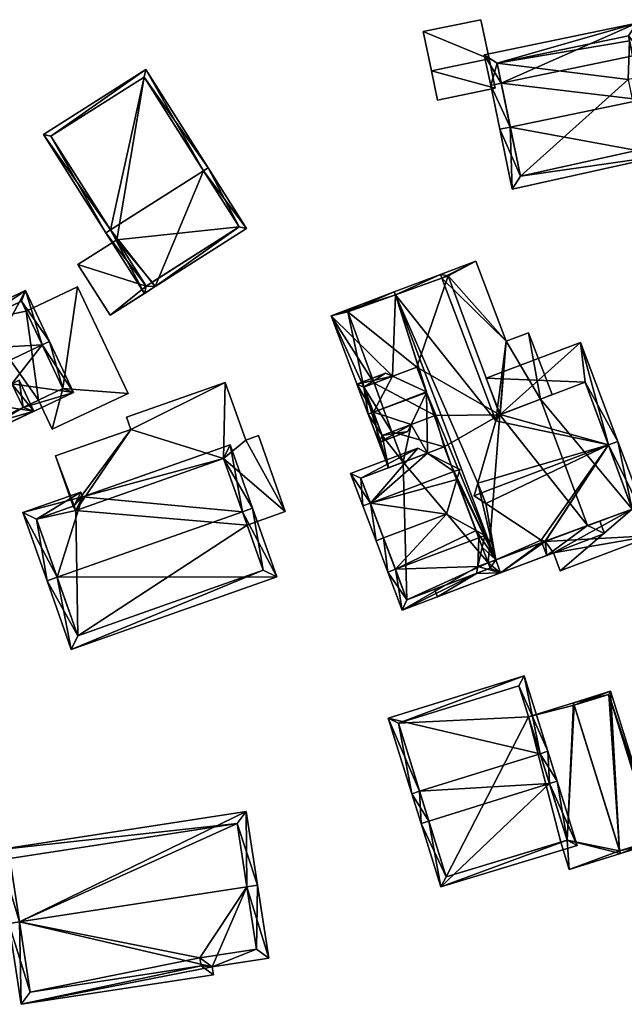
# Model space of a CAD drawing. Header units: inches. Extents: x 2685601 to 2690022, y 1235992 to 1239010.
# Tile 31 of 256: x 2685895 to 2685951, y 1236778 to 1236870. Entities that reach past the tile are written whole.
import ezdxf

# ---------------------------------------------------------------- set-up
doc = ezdxf.new("R2010")
doc.units = ezdxf.units.IN
doc.header["$MEASUREMENT"] = 0
doc.layers.add('Gebaeude Einzelhaus', color=10, linetype='Continuous')
doc.layers.add('Offenes Gebaeude', color=10, linetype='Continuous')

msp = doc.modelspace()

# ---------------------------------------------------------------- meshes
at = {"layer": 'Gebaeude Einzelhaus'}
mesh = msp.add_polyface(dxfattribs=at)
corners = [(2685952.595, 1236862.813, 475.868), (2685954.689, 1236857.628, 470.821), (2685953.574, 1236863.015, 475.868), (2685940.331, 1236860.275, 475.868), (2685940.508, 1236854.489, 470.637), (2685939.353, 1236860.073, 475.868), (2685952.726, 1236867.113, 471.885), (2685951.748, 1236866.911, 471.885), (2685939.484, 1236864.373, 471.885), (2685938.505, 1236864.17, 471.885), (2685952.136, 1236869.966, 469.895), (2685937.914, 1236867.024, 469.895), (2685941.281, 1236855.684, 471.566), (2685953.51, 1236858.391, 471.725), (2685951.36, 1236868.785, 470.578), (2685939.096, 1236866.248, 470.578), (2685951.456, 1236868.322, 469.895), (2685951.36, 1236868.785, 461.78), (2685952.168, 1236864.88, 471.051), (2685952.168, 1236864.88, 469.895), (2685952.766, 1236861.988, 474.623), (2685953.51, 1236858.391, 471.119), (2685951.456, 1236868.322, 461.78), (2685939.096, 1236866.248, 461.78), (2685941.281, 1236855.684, 461.78), (2685952.663, 1236858.204, 471.107), (2685952.663, 1236858.204, 461.78), (2685952.168, 1236864.88, 461.78), (2685951.318, 1236864.704, 461.78)]
mesh.append_faces([[corners[k] for k in face] for face in [(3, 12, 5), (8, 3, 9), (15, 8, 9), (9, 3, 5), (11, 15, 9), (14, 15, 10), (10, 15, 11), (7, 14, 6), (6, 14, 10), (0, 7, 2), (13, 0, 2), (2, 7, 6), (1, 12, 13), (1, 13, 2), (5, 12, 4), (4, 12, 1), (8, 11, 9), (6, 10, 7), (7, 10, 8), (8, 10, 11), (3, 9, 5), (0, 8, 3), (3, 8, 9), (0, 7, 8), (2, 6, 0), (0, 6, 7), (4, 3, 5), (4, 1, 3), (3, 1, 0), (0, 1, 2)]], dxfattribs={"color": 13})
mesh.append_faces([[corners[k] for k in face] for face in [(22, 23, 17), (22, 28, 23), (23, 28, 24), (24, 28, 26), (22, 27, 28), (13, 25, 21), (25, 24, 26), (13, 12, 25), (25, 12, 24), (8, 12, 3), (8, 24, 12), (8, 23, 24), (8, 15, 23), (15, 14, 23), (23, 14, 17), (17, 16, 22), (20, 13, 21), (18, 0, 20), (20, 0, 13), (16, 7, 19), (19, 7, 18), (18, 7, 0), (17, 14, 16), (16, 14, 7)]], dxfattribs={"color": 41})
mesh = msp.add_polyface(dxfattribs=at)
corners = [(2685903.061, 1236850.687, 478.766), (2685906.35, 1236865.635, 471.965), (2685896.82, 1236859.589, 471.964), (2685911.747, 1236856.198, 478.766), (2685912.169, 1236856.466, 478.766), (2685902.639, 1236850.419, 478.766), (2685906.23, 1236844.76, 474.453), (2685907.233, 1236845.396, 474.453), (2685915.76, 1236850.808, 474.453), (2685906.384, 1236845.45, 474.775), (2685915.07, 1236850.961, 474.774), (2685906.196, 1236864.945, 472.277), (2685897.51, 1236859.435, 472.277), (2685915.07, 1236850.961, 464.26), (2685906.196, 1236864.945, 464.26), (2685897.51, 1236859.435, 464.26), (2685903.648, 1236849.762, 474.453), (2685903.648, 1236849.762, 464.26), (2685906.384, 1236845.45, 474.453), (2685906.965, 1236845.819, 474.453), (2685906.965, 1236845.819, 464.26), (2685906.384, 1236845.45, 464.26)]
mesh.append_faces([[corners[k] for k in face] for face in [(1, 12, 2), (2, 12, 5), (5, 12, 0), (4, 11, 1), (1, 11, 12), (4, 3, 11), (7, 10, 8), (8, 10, 4), (4, 10, 3), (6, 9, 7), (7, 9, 10), (6, 5, 9), (9, 5, 0), (3, 8, 4), (0, 7, 3), (3, 7, 8), (5, 6, 0), (0, 6, 7), (0, 2, 5), (4, 1, 3), (3, 1, 0), (0, 1, 2)]], dxfattribs={"color": 13})
mesh.append_faces([[corners[k] for k in face] for face in [(20, 17, 13), (13, 17, 14), (14, 17, 15), (20, 21, 17), (13, 19, 20), (19, 9, 18), (13, 10, 19), (19, 10, 9), (9, 16, 18), (16, 12, 17), (17, 12, 15), (9, 0, 16), (16, 0, 12), (12, 11, 15), (15, 11, 14), (11, 13, 14), (3, 10, 11), (11, 10, 13)]], dxfattribs={"color": 41})
mesh = msp.add_polyface(dxfattribs=at)
corners = [(2685906.384, 1236845.45, 474.453), (2685900.041, 1236847.474, 474.453), (2685903.045, 1236842.739, 474.453), (2685903.648, 1236849.762, 474.453), (2685906.23, 1236844.76, 474.453), (2685907.233, 1236845.396, 474.453), (2685906.965, 1236845.819, 474.453), (2685903.045, 1236842.739, 464.26), (2685907.233, 1236845.396, 464.26), (2685906.965, 1236845.819, 464.26), (2685900.041, 1236847.474, 464.26), (2685903.648, 1236849.762, 464.26), (2685906.384, 1236845.45, 464.26)]
mesh.append_faces([[corners[k] for k in face] for face in [(0, 5, 6), (0, 4, 5), (0, 2, 4), (3, 1, 0), (0, 1, 2)]], dxfattribs={"color": 13})
mesh.append_faces([[corners[k] for k in face] for face in [(8, 12, 9), (12, 10, 11), (8, 7, 12), (12, 7, 10), (2, 1, 7), (7, 1, 10), (11, 10, 3), (3, 10, 1), (8, 9, 5), (5, 9, 6), (4, 8, 5), (4, 7, 8), (4, 2, 7)]], dxfattribs={"color": 41})
mesh = msp.add_polyface(dxfattribs=at)
corners = [(2685947.524, 1236823.101, 471.217), (2685943.738, 1236820.326, 473.626), (2685949.13, 1236822.366, 470.556), (2685943.58, 1236821.64, 473.457), (2685943.287, 1236821.519, 473.626), (2685948.688, 1236823.534, 470.556), (2685943.201, 1236821.746, 473.626), (2685943.164, 1236834.913, 471.163), (2685944.228, 1236835.321, 470.557), (2685942.044, 1236841.093, 470.557), (2685939.936, 1236840.295, 471.756), (2685933.953, 1236846.186, 473.626), (2685937.11, 1236847.766, 471.756), (2685938.987, 1236832.881, 473.626), (2685939.383, 1236833.462, 473.32), (2685933.825, 1236846.524, 473.626), (2685929.523, 1236844.896, 478.273), (2685929.622, 1236844.634, 478.273), (2685937.295, 1236827.05, 477.31), (2685938.978, 1236819.91, 478.273), (2685939.436, 1236818.699, 478.273), (2685938.056, 1236825.166, 477.265), (2685926.683, 1236836.02, 472.428), (2685923.633, 1236842.668, 471.924), (2685928.995, 1236828.495, 471.924), (2685929.349, 1236837.029, 475.302), (2685927.645, 1236836.384, 473.465), (2685928.388, 1236831.513, 472.428), (2685930.35, 1236829.008, 473.385), (2685931.086, 1236832.534, 475.337), (2685932.618, 1236829.866, 475.829), (2685929.304, 1236831.86, 473.416), (2685932.532, 1236835.532, 477.769), (2685934.831, 1236828.752, 477.518), (2685935.343, 1236827.4, 477.518), (2685937.144, 1236822.639, 477.518), (2685934.387, 1236824.183, 475.469), (2685937.724, 1236821.108, 477.518), (2685937.323, 1236819.292, 476.493), (2685937.181, 1236818.647, 476.129), (2685933.545, 1236816.469, 471.924), (2685933.28, 1236817.17, 471.924), (2685932.517, 1236835.572, 477.769), (2685925.2, 1236843.05, 473.538), (2685943.598, 1236821.635, 473.449), (2685934.55, 1236846.4, 473.288), (2685939.35, 1236833.45, 473.338), (2685925.2, 1236843.05, 463.708), (2685927.645, 1236836.384, 463.708), (2685929.304, 1236831.86, 463.708), (2685930.35, 1236829.008, 463.708), (2685938.276, 1236819.648, 463.708), (2685947.524, 1236823.101, 463.708), (2685938.276, 1236819.648, 476.49), (2685939.35, 1236833.45, 463.708), (2685943.164, 1236834.913, 463.708), (2685939.35, 1236833.45, 473.32), (2685934.55, 1236846.4, 463.708), (2685934.185, 1236830.459, 463.708), (2685933.343, 1236833.388, 463.708), (2685931.638, 1236837.895, 463.708)]
mesh.append_faces([[corners[k] for k in face] for face in [(7, 9, 8), (46, 10, 14), (14, 10, 7), (7, 10, 9), (46, 45, 10), (10, 45, 12), (12, 45, 15), (15, 45, 11), (0, 1, 44), (44, 1, 4), (5, 2, 0), (0, 2, 1), (20, 4, 1), (20, 19, 4), (28, 27, 31), (22, 43, 26), (43, 16, 17), (22, 23, 43), (43, 23, 16), (28, 24, 27), (27, 24, 22), (22, 24, 23), (20, 38, 19), (40, 39, 20), (20, 39, 38), (40, 41, 39), (15, 17, 16), (15, 11, 17), (32, 17, 42), (42, 17, 25), (32, 19, 17), (20, 39, 40), (40, 39, 41), (19, 38, 20), (20, 38, 39), (19, 37, 38), (19, 35, 37), (19, 34, 35), (35, 34, 36), (32, 33, 19), (19, 33, 34), (29, 30, 32), (32, 30, 33), (31, 28, 29), (28, 31, 27), (29, 28, 30), (22, 24, 27), (27, 24, 28), (25, 23, 26), (26, 23, 22), (23, 25, 17), (16, 23, 17), (22, 23, 24), (4, 20, 1), (18, 19, 21), (21, 19, 6), (6, 19, 4), (4, 19, 20), (15, 17, 11), (11, 17, 13), (13, 17, 18), (18, 17, 19), (15, 16, 17), (11, 12, 15), (7, 10, 14), (14, 10, 13), (13, 10, 11), (11, 10, 12), (7, 9, 10), (7, 8, 9), (4, 3, 6), (0, 2, 5), (4, 1, 3), (3, 1, 0), (0, 1, 2)]], dxfattribs={"color": 13})
mesh.append_faces([[corners[k] for k in face] for face in [(52, 54, 55), (54, 60, 57), (57, 60, 47), (47, 60, 48), (54, 59, 60), (54, 58, 59), (59, 58, 49), (49, 58, 50), (52, 51, 54), (54, 51, 58), (43, 11, 47), (47, 11, 57), (57, 11, 45), (43, 17, 11), (56, 45, 46), (56, 54, 45), (45, 54, 57), (14, 56, 46), (14, 54, 56), (14, 7, 54), (54, 7, 55), (53, 19, 38), (51, 4, 53), (53, 4, 19), (0, 44, 52), (52, 44, 51), (51, 44, 4), (31, 49, 28), (28, 49, 50), (26, 47, 48), (26, 43, 47)]], dxfattribs={"color": 41})
mesh = msp.add_polyface(dxfattribs=at)
corners = [(2685894.92, 1236834.135, 479.391), (2685887.413, 1236829.753, 478.965), (2685899.626, 1236835.533, 478.965), (2685885.166, 1236834.5, 481.95), (2685885.844, 1236834.821, 481.95), (2685890.283, 1236834.633, 480.774), (2685891.324, 1236832.433, 479.391), (2685896.702, 1236839.958, 481.95), (2685897.38, 1236840.279, 481.95), (2685893.879, 1236836.335, 480.774), (2685891.068, 1236842.277, 479.249), (2685895.133, 1236845.03, 478.799), (2685882.918, 1236839.25, 478.799), (2685892.283, 1236839.709, 480.951), (2685888.685, 1236838.007, 480.951), (2685887.47, 1236840.574, 479.249), (2685887.77, 1236830.751, 479.391), (2685898.628, 1236835.89, 479.391), (2685883.916, 1236838.893, 479.249), (2685894.775, 1236844.031, 479.249), (2685895.21, 1236843.112, 472.991), (2685894.775, 1236844.031, 466.769), (2685898.628, 1236835.89, 472.991), (2685895.21, 1236843.112, 466.769), (2685891.068, 1236842.277, 466.769), (2685883.916, 1236838.893, 466.769), (2685883.994, 1236838.728, 475.646), (2685887.77, 1236830.751, 475.646), (2685883.994, 1236838.728, 466.769), (2685889.565, 1236831.601, 475.646), (2685896.354, 1236834.814, 472.991), (2685889.565, 1236831.601, 466.769), (2685896.354, 1236834.814, 466.769), (2685898.628, 1236835.89, 466.769), (2685887.77, 1236830.751, 466.769)]
mesh.append_faces([[corners[k] for k in face] for face in [(19, 8, 7), (10, 11, 19), (19, 11, 8), (15, 12, 10), (10, 12, 11), (15, 18, 12), (12, 18, 3), (3, 18, 4), (2, 17, 8), (8, 17, 7), (2, 0, 17), (16, 3, 4), (2, 1, 0), (0, 1, 6), (6, 1, 16), (16, 1, 3), (14, 4, 13), (13, 4, 7), (15, 12, 14), (12, 15, 10), (14, 12, 4), (4, 12, 3), (13, 11, 10), (11, 13, 7), (8, 11, 7), (10, 11, 12), (9, 4, 5), (9, 7, 4), (2, 9, 0), (9, 2, 7), (7, 2, 8), (5, 1, 6), (6, 1, 0), (1, 5, 4), (3, 1, 4), (0, 1, 2)]], dxfattribs={"color": 13})
mesh.append_faces([[corners[k] for k in face] for face in [(24, 28, 25), (24, 31, 28), (28, 31, 34), (24, 32, 31), (24, 23, 32), (32, 23, 33), (24, 21, 23), (0, 30, 17), (17, 30, 22), (30, 31, 32), (6, 29, 0), (0, 29, 30), (30, 29, 31), (6, 16, 29), (29, 16, 27), (26, 25, 28), (26, 18, 25), (16, 4, 27), (27, 4, 26), (26, 4, 18), (15, 25, 18), (10, 24, 15), (15, 24, 25), (10, 19, 24), (24, 19, 21), (21, 20, 23), (20, 17, 22), (21, 19, 20), (20, 19, 17), (17, 19, 7)]], dxfattribs={"color": 41})
mesh = msp.add_polyface(dxfattribs=at)
corners = [(2685898.628, 1236835.89, 472.991), (2685897.644, 1236832.089, 472.991), (2685904.708, 1236835.431, 472.991), (2685896.354, 1236834.814, 472.991), (2685900, 1236845.379, 472.991), (2685895.21, 1236843.112, 472.991), (2685900, 1236845.379, 466.769), (2685904.708, 1236835.431, 466.769), (2685895.21, 1236843.112, 466.769), (2685896.354, 1236834.814, 466.769), (2685897.644, 1236832.089, 466.769), (2685898.628, 1236835.89, 466.769)]
mesh.append_faces([[corners[k] for k in face] for face in [(0, 4, 5), (0, 2, 4), (3, 1, 0), (0, 1, 2)]], dxfattribs={"color": 13})
mesh.append_faces([[corners[k] for k in face] for face in [(7, 11, 6), (6, 11, 8), (7, 10, 11), (11, 10, 9), (2, 1, 7), (7, 1, 10), (10, 1, 9), (9, 1, 3), (6, 8, 4), (4, 8, 5), (4, 2, 6), (6, 2, 7)]], dxfattribs={"color": 41})
mesh = msp.add_polyface(dxfattribs=at)
corners = [(2685892.283, 1236839.709, 480.951), (2685892.961, 1236840.03, 480.951), (2685891.425, 1236843.276, 481.122), (2685888.685, 1236838.007, 480.951), (2685886.471, 1236840.931, 481.122), (2685888.007, 1236837.686, 480.951), (2685893.879, 1236836.335, 480.774), (2685895.919, 1236833.778, 480.623), (2685894.557, 1236836.656, 480.774), (2685890.283, 1236834.633, 480.774), (2685890.966, 1236831.434, 480.623), (2685889.604, 1236834.312, 480.774), (2685891.068, 1236842.278, 481.086), (2685887.47, 1236840.574, 481.086), (2685891.324, 1236832.433, 480.659), (2685894.92, 1236834.135, 480.659), (2685894.92, 1236834.135, 479.391), (2685891.068, 1236842.277, 479.249), (2685887.47, 1236840.574, 479.249), (2685891.324, 1236832.433, 479.391)]
mesh.append_faces([[corners[k] for k in face] for face in [(7, 15, 8), (8, 15, 6), (7, 14, 15), (14, 11, 9), (7, 10, 14), (14, 10, 11), (5, 13, 3), (12, 1, 0), (12, 2, 1), (5, 4, 13), (13, 4, 12), (12, 4, 2), (10, 9, 11), (10, 7, 9), (9, 7, 6), (6, 7, 8), (3, 4, 5), (0, 2, 3), (3, 2, 4), (0, 1, 2)]], dxfattribs={"color": 13})
mesh.append_faces([[corners[k] for k in face] for face in [(14, 16, 15), (14, 19, 16), (9, 19, 14), (18, 3, 13), (12, 17, 13), (13, 17, 18), (17, 12, 0), (6, 15, 16)]], dxfattribs={"color": 41})
mesh = msp.add_polyface(dxfattribs=at)
corners = [(2685949.479, 1236830.63, 478.04), (2685939.383, 1236833.462, 473.32), (2685938.987, 1236832.881, 473.626), (2685946.873, 1236840.19, 470.557), (2685938.084, 1236836.865, 470.557), (2685939.35, 1236833.45, 473.32), (2685937.295, 1236827.05, 477.31), (2685937.655, 1236826.158, 478.04), (2685936.96, 1236825.895, 478.04), (2685950.364, 1236830.965, 478.04), (2685943.598, 1236821.635, 473.449), (2685939.436, 1236818.699, 472.526), (2685944.354, 1236820.56, 472.526), (2685938.978, 1236819.91, 473.465), (2685953.684, 1236822.189, 471.238), (2685944.983, 1236818.898, 471.238), (2685938.056, 1236825.166, 477.265), (2685943.201, 1236821.746, 473.626), (2685943.58, 1236821.64, 473.457), (2685951.7, 1236824.65, 473.415), (2685947.3, 1236836.5, 473.289), (2685943.164, 1236834.913, 471.163), (2685947.3, 1236836.5, 463.708), (2685943.164, 1236834.913, 463.708), (2685947.524, 1236823.101, 471.217), (2685951.7, 1236824.65, 463.708), (2685947.524, 1236823.101, 463.708)]
mesh.append_faces([[corners[k] for k in face] for face in [(7, 8, 6), (4, 1, 5), (9, 20, 3), (3, 20, 4), (4, 20, 1), (9, 0, 20), (19, 10, 18), (10, 11, 13), (19, 12, 10), (10, 12, 11), (19, 15, 12), (19, 14, 15), (19, 9, 14), (19, 0, 9), (7, 16, 8), (16, 7, 8), (10, 0, 18), (18, 0, 17), (17, 0, 16), (16, 0, 7), (10, 14, 0), (0, 14, 9), (10, 12, 14), (14, 12, 15), (13, 11, 10), (10, 11, 12), (3, 0, 9), (0, 6, 7), (7, 6, 8), (0, 2, 6), (5, 1, 4), (4, 1, 3), (3, 1, 0), (0, 1, 2)]], dxfattribs={"color": 13})
mesh.append_faces([[corners[k] for k in face] for face in [(26, 23, 25), (25, 23, 22), (20, 25, 22), (20, 19, 25), (20, 0, 19), (25, 24, 26), (25, 19, 24), (24, 19, 18), (7, 6, 16), (20, 21, 1), (20, 22, 21), (21, 22, 23)]], dxfattribs={"color": 41})
mesh = msp.add_polyface(dxfattribs=at)
corners = [(2685928.098, 1236830.868, 474.805), (2685930.77, 1236831.879, 474.805), (2685931.086, 1236832.534, 475.337), (2685927.57, 1236833.676, 477.791), (2685932.532, 1236835.532, 477.769), (2685932.524, 1236835.552, 477.791), (2685932.545, 1236835.559, 477.791), (2685927.101, 1236833.499, 477.791), (2685932.517, 1236835.572, 477.769), (2685929.349, 1236837.029, 475.302), (2685926.038, 1236836.311, 474.805), (2685928.711, 1236837.322, 474.805), (2685928.388, 1236831.513, 475.336), (2685926.683, 1236836.02, 475.302), (2685927.645, 1236836.384, 473.465), (2685926.683, 1236836.02, 472.428), (2685927.645, 1236836.384, 463.708), (2685926.683, 1236836.02, 463.708), (2685928.388, 1236831.513, 472.428), (2685928.388, 1236831.513, 463.708), (2685929.304, 1236831.86, 473.416), (2685929.304, 1236831.86, 463.708), (2685931.638, 1236837.895, 463.708), (2685933.343, 1236833.388, 463.708)]
mesh.append_faces([[corners[k] for k in face] for face in [(13, 11, 9), (13, 10, 11), (13, 7, 10), (13, 3, 7), (5, 8, 6), (5, 6, 4), (0, 12, 1), (1, 12, 2), (0, 7, 12), (12, 7, 3), (3, 10, 7), (3, 9, 10), (10, 9, 11), (5, 8, 3), (3, 8, 9), (5, 6, 8), (0, 3, 7), (3, 4, 5), (5, 4, 6), (0, 2, 3), (3, 2, 4), (0, 1, 2)]], dxfattribs={"color": 13})
mesh.append_faces([[corners[k] for k in face] for face in [(16, 21, 17), (17, 21, 19), (16, 23, 21), (16, 22, 23), (20, 18, 21), (21, 18, 19), (2, 12, 20), (20, 12, 18), (18, 17, 19), (18, 15, 17), (12, 13, 18), (18, 13, 15), (12, 3, 13), (15, 16, 17), (15, 14, 16), (15, 13, 14), (14, 13, 9), (5, 4, 8)]], dxfattribs={"color": 41})
mesh = msp.add_polyface(dxfattribs=at)
corners = [(2685919.365, 1236824.406, 475.16), (2685913.614, 1236829.375, 475.16), (2685915.812, 1236823.152, 475.16), (2685915.675, 1236831.076, 475.16), (2685913.774, 1236836.46, 475.16), (2685904.961, 1236832.081, 475.16), (2685899.844, 1236824.514, 475.16), (2685916.863, 1236831.495, 475.16), (2685904.564, 1236833.209, 475.16), (2685899.689, 1236824.95, 475.16), (2685897.934, 1236829.6, 475.16), (2685899.588, 1236824.914, 475.16), (2685904.564, 1236833.209, 466.131), (2685913.774, 1236836.46, 466.131), (2685904.961, 1236832.081, 466.131), (2685897.934, 1236829.6, 466.131), (2685899.588, 1236824.914, 466.131), (2685915.812, 1236823.152, 466.131), (2685919.365, 1236824.406, 466.131), (2685916.863, 1236831.495, 466.131), (2685915.675, 1236831.076, 466.131), (2685913.614, 1236829.375, 466.131), (2685899.844, 1236824.514, 466.131), (2685899.689, 1236824.95, 466.131)]
mesh.append_faces([[corners[k] for k in face] for face in [(9, 10, 11), (6, 5, 9), (9, 5, 10), (5, 4, 8), (3, 0, 7), (6, 1, 5), (5, 1, 4), (4, 1, 3), (3, 1, 0), (0, 1, 2)]], dxfattribs={"color": 13})
mesh.append_faces([[corners[k] for k in face] for face in [(18, 20, 19), (13, 14, 12), (14, 23, 15), (15, 23, 16), (14, 22, 23), (17, 21, 18), (18, 21, 20), (20, 21, 13), (13, 21, 14), (14, 21, 22), (4, 3, 13), (13, 3, 20), (3, 7, 20), (20, 7, 19), (7, 0, 19), (19, 0, 18), (18, 0, 17), (17, 0, 2), (15, 16, 10), (10, 16, 11), (10, 5, 15), (15, 5, 14), (5, 8, 14), (14, 8, 12), (8, 4, 12), (12, 4, 13)]], dxfattribs={"color": 41})
mesh = msp.add_polyface(dxfattribs=at)
corners = [(2685898.1, 1236818.287, 480.967), (2685899.414, 1236811.561, 476.488), (2685918.576, 1236818.328, 476.488), (2685897.156, 1236817.954, 480.967), (2685915.376, 1236824.387, 480.967), (2685916.319, 1236824.72, 480.967), (2685914.224, 1236830.651, 476.95), (2685900.453, 1236825.789, 476.95), (2685894.908, 1236824.323, 476.654), (2685900.298, 1236826.226, 476.654), (2685917.3, 1236818.938, 477.149), (2685913.614, 1236829.375, 477.589), (2685899.689, 1236824.95, 477.293), (2685899.844, 1236824.514, 477.588), (2685896.184, 1236823.713, 477.293), (2685900.024, 1236812.838, 477.149), (2685913.614, 1236829.375, 475.16), (2685899.844, 1236824.514, 475.16), (2685899.689, 1236824.95, 475.16), (2685899.588, 1236824.914, 475.16), (2685896.184, 1236823.713, 466.131), (2685899.588, 1236824.914, 466.131), (2685900.024, 1236812.838, 466.131), (2685917.3, 1236818.938, 466.131), (2685915.812, 1236823.152, 475.16), (2685915.812, 1236823.152, 466.131), (2685899.689, 1236824.95, 466.131), (2685899.844, 1236824.514, 466.131), (2685913.614, 1236829.375, 466.131)]
mesh.append_faces([[corners[k] for k in face] for face in [(15, 10, 1), (0, 15, 3), (14, 0, 3), (3, 15, 1), (8, 14, 3), (12, 14, 9), (9, 14, 8), (13, 12, 7), (11, 13, 7), (7, 12, 9), (6, 11, 7), (10, 4, 5), (5, 4, 11), (5, 11, 6), (1, 10, 2), (2, 10, 5), (0, 8, 3), (4, 7, 0), (0, 7, 8), (8, 7, 9), (5, 6, 4), (4, 6, 7), (0, 2, 4), (4, 2, 5), (3, 1, 0), (0, 1, 2)]], dxfattribs={"color": 13})
mesh.append_faces([[corners[k] for k in face] for face in [(22, 25, 23), (21, 27, 20), (20, 27, 22), (22, 27, 25), (25, 27, 28), (21, 26, 27), (11, 24, 16), (24, 23, 25), (24, 10, 23), (11, 4, 24), (24, 4, 10), (10, 15, 23), (23, 15, 22), (15, 20, 22), (0, 14, 15), (15, 14, 20), (20, 19, 21), (19, 12, 18), (20, 14, 19), (19, 14, 12), (17, 12, 13), (17, 18, 12), (13, 16, 17), (13, 11, 16)]], dxfattribs={"color": 41})
mesh = msp.add_polyface(dxfattribs=at)
corners = [(2685938.276, 1236819.648, 476.49), (2685939.436, 1236818.699, 475.635), (2685938.978, 1236819.91, 476.488), (2685937.323, 1236819.292, 476.493), (2685930.269, 1236815.23, 475.635), (2685937.398, 1236821.969, 478.124), (2685937.724, 1236821.108, 477.518), (2685929.632, 1236819.031, 478.124), (2685937.96, 1236822.181, 478.124), (2685928.93, 1236818.765, 478.124), (2685928.522, 1236821.964, 475.469), (2685927.82, 1236821.699, 475.469), (2685937.144, 1236822.639, 477.518), (2685934.387, 1236824.183, 475.469), (2685927.297, 1236825.201, 478.124), (2685926.595, 1236824.935, 478.124), (2685935.343, 1236827.4, 477.518), (2685935.063, 1236828.139, 478.124), (2685935.625, 1236828.352, 478.124), (2685931.71, 1236830.324, 475.136), (2685925.453, 1236827.956, 475.136), (2685932.618, 1236829.866, 475.829), (2685934.831, 1236828.752, 477.518), (2685930.705, 1236816.196, 476.128), (2685937.181, 1236818.647, 476.129), (2685938.47, 1236819.135, 476.129), (2685926.419, 1236827.52, 475.83), (2685938.276, 1236819.648, 463.708), (2685938.47, 1236819.135, 463.708), (2685930.35, 1236829.008, 473.385), (2685926.419, 1236827.52, 463.708), (2685930.35, 1236829.008, 463.708), (2685930.705, 1236816.196, 463.708), (2685934.185, 1236830.459, 463.708)]
mesh.append_faces([[corners[k] for k in face] for face in [(15, 14, 11), (11, 14, 10), (26, 19, 21), (26, 20, 19), (26, 15, 20), (26, 14, 15), (17, 22, 18), (17, 18, 16), (5, 12, 8), (5, 8, 6), (1, 25, 2), (2, 25, 0), (1, 24, 25), (23, 9, 7), (1, 4, 24), (24, 4, 23), (23, 4, 9), (11, 10, 9), (9, 10, 7), (21, 17, 22), (22, 17, 18), (21, 14, 17), (14, 20, 15), (21, 19, 14), (14, 19, 20), (14, 16, 17), (17, 16, 18), (14, 13, 16), (14, 10, 13), (15, 11, 14), (14, 11, 10), (12, 5, 8), (10, 7, 13), (13, 7, 12), (12, 7, 5), (11, 9, 10), (10, 9, 7), (4, 7, 9), (5, 6, 8), (4, 3, 7), (7, 3, 5), (5, 3, 6), (4, 1, 3), (3, 1, 0), (0, 1, 2)]], dxfattribs={"color": 13})
mesh.append_faces([[corners[k] for k in face] for face in [(27, 31, 33), (28, 32, 27), (27, 32, 31), (31, 32, 30), (24, 28, 25), (24, 32, 28), (24, 23, 32), (10, 23, 7), (10, 32, 23), (10, 30, 32), (14, 26, 10), (10, 26, 30), (30, 29, 31), (30, 26, 29), (29, 26, 21), (5, 6, 12), (17, 16, 22), (0, 25, 27), (27, 25, 28)]], dxfattribs={"color": 41})
mesh = msp.add_polyface(dxfattribs=at)
corners = [(2685943.986, 1236799.036, 482.279), (2685933.873, 1236789.414, 476.919), (2685946.57, 1236793.273, 476.834), (2685932.75, 1236795.529, 482.279), (2685932.034, 1236795.306, 482.279), (2685944.701, 1236799.259, 482.279), (2685931.878, 1236798.322, 479.044), (2685931.163, 1236798.099, 479.044), (2685943.83, 1236802.053, 479.044), (2685943.114, 1236801.83, 479.044), (2685941.629, 1236809.108, 474.565), (2685928.96, 1236805.155, 474.565), (2685934.366, 1236790.348, 477.566), (2685945.629, 1236793.77, 477.489), (2685941.136, 1236808.169, 475.019), (2685929.9, 1236804.663, 475.019), (2685942.038, 1236805.279, 472.325), (2685941.136, 1236808.169, 464.734), (2685945.629, 1236793.77, 472.325), (2685942.038, 1236805.279, 464.734), (2685929.9, 1236804.663, 464.734), (2685934.366, 1236790.348, 464.734), (2685945.034, 1236793.589, 464.734), (2685945.034, 1236793.589, 472.325), (2685945.629, 1236793.77, 464.734)]
mesh.append_faces([[corners[k] for k in face] for face in [(6, 3, 7), (15, 6, 7), (11, 15, 7), (14, 15, 10), (10, 15, 11), (9, 14, 8), (8, 14, 10), (0, 9, 5), (13, 0, 5), (5, 9, 8), (2, 13, 5), (1, 12, 13), (1, 13, 2), (3, 12, 4), (7, 3, 4), (4, 12, 1), (9, 11, 6), (6, 11, 7), (8, 10, 9), (9, 10, 11), (6, 0, 9), (9, 0, 8), (8, 0, 5), (6, 3, 0), (7, 4, 6), (6, 4, 3), (0, 2, 5), (4, 1, 3), (3, 1, 0), (0, 1, 2)]], dxfattribs={"color": 13})
mesh.append_faces([[corners[k] for k in face] for face in [(19, 20, 17), (19, 21, 20), (19, 22, 21), (19, 24, 22), (21, 23, 12), (12, 23, 13), (13, 23, 18), (21, 22, 23), (6, 12, 3), (6, 21, 12), (6, 15, 21), (21, 15, 20), (15, 14, 20), (20, 14, 17), (17, 16, 19), (16, 9, 18), (18, 9, 13), (13, 9, 0), (17, 14, 16), (16, 14, 9)]], dxfattribs={"color": 41})
mesh = msp.add_polyface(dxfattribs=at)
corners = [(2685950.527, 1236792.757, 471.592), (2685954.073, 1236793.601, 470.583), (2685949.683, 1236807.666, 470.583), (2685950.601, 1236792.518, 471.592), (2685946.287, 1236806.345, 471.591), (2685946.213, 1236806.583, 471.591), (2685949.519, 1236807.353, 470.652), (2685953.759, 1236793.765, 470.653), (2685953.759, 1236793.765, 464.734), (2685949.519, 1236807.353, 464.734), (2685946.287, 1236806.345, 464.734), (2685950.527, 1236792.757, 464.734)]
mesh.append_faces([[corners[k] for k in face] for face in [(7, 3, 0), (7, 1, 3), (7, 6, 1), (1, 6, 2), (2, 6, 5), (5, 6, 4), (0, 2, 4), (4, 2, 5), (3, 1, 0), (0, 1, 2)]], dxfattribs={"color": 13})
mesh.append_faces([[corners[k] for k in face] for face in [(8, 11, 9), (9, 11, 10), (8, 7, 11), (11, 7, 0), (9, 10, 6), (6, 10, 4), (6, 8, 9), (6, 7, 8)]], dxfattribs={"color": 41})
mesh = msp.add_polyface(dxfattribs=at)
corners = [(2685945.629, 1236793.77, 472.325), (2685950.601, 1236792.519, 472.325), (2685946.213, 1236806.583, 472.325), (2685945.833, 1236791.03, 472.325), (2685942.038, 1236805.279, 472.325), (2685945.034, 1236793.589, 472.325), (2685946.213, 1236806.583, 471.591), (2685942.038, 1236805.279, 464.734), (2685946.213, 1236806.583, 464.734), (2685945.034, 1236793.589, 464.734), (2685945.833, 1236791.03, 464.734), (2685950.601, 1236792.519, 464.734), (2685950.601, 1236792.518, 471.592), (2685950.527, 1236792.757, 471.592), (2685946.287, 1236806.345, 471.591), (2685950.527, 1236792.757, 464.734), (2685946.287, 1236806.345, 464.734), (2685945.629, 1236793.77, 464.734)]
mesh.append_faces([[corners[k] for k in face] for face in [(3, 0, 5), (0, 2, 4), (3, 1, 0), (0, 1, 2)]], dxfattribs={"color": 13})
mesh.append_faces([[corners[k] for k in face] for face in [(10, 15, 11), (16, 7, 8), (10, 17, 15), (15, 17, 16), (16, 17, 7), (10, 9, 17), (6, 16, 8), (6, 14, 16), (13, 11, 15), (13, 12, 11), (13, 1, 12), (6, 2, 14), (14, 2, 13), (13, 2, 1), (10, 12, 3), (3, 12, 1), (10, 11, 12), (10, 3, 9), (9, 3, 5), (4, 6, 7), (7, 6, 8), (4, 2, 6)]], dxfattribs={"color": 41})
mesh = msp.add_polyface(dxfattribs=at)
corners = [(2685916.776, 1236789.573, 484.769), (2685916.778, 1236789.573, 484.769), (2685915.718, 1236796.45, 479.045), (2685894.58, 1236786.153, 484.769), (2685892.531, 1236792.878, 479.045), (2685915.789, 1236789.421, 484.769), (2685893.591, 1236786.001, 484.769), (2685893.673, 1236792.041, 479.868), (2685914.881, 1236795.31, 479.866), (2685894.754, 1236778.455, 478.548), (2685912.553, 1236781.951, 479.153), (2685912.666, 1236781.215, 478.548), (2685917.826, 1236782.763, 479.153), (2685911.525, 1236782.051, 479.361), (2685916.686, 1236783.599, 479.968), (2685911.411, 1236782.788, 479.969), (2685895.59, 1236779.596, 479.362), (2685915.789, 1236789.421, 468.427), (2685914.881, 1236795.31, 468.427), (2685893.673, 1236792.041, 468.427), (2685894.58, 1236786.153, 468.427), (2685895.59, 1236779.596, 468.427), (2685911.525, 1236782.051, 468.427), (2685911.411, 1236782.788, 468.427), (2685916.686, 1236783.599, 468.427)]
mesh.append_faces([[corners[k] for k in face] for face in [(16, 13, 9), (6, 16, 9), (3, 16, 6), (0, 14, 5), (12, 14, 0), (15, 14, 10), (13, 15, 10), (10, 14, 12), (9, 13, 11), (11, 13, 10), (5, 12, 0), (3, 10, 5), (5, 10, 12), (3, 9, 10), (10, 9, 11), (3, 6, 9), (8, 0, 5), (8, 1, 0), (8, 2, 1), (8, 4, 2), (8, 7, 4), (4, 7, 6), (6, 7, 3), (3, 4, 6), (0, 2, 5), (5, 2, 3), (3, 2, 4), (0, 1, 2)]], dxfattribs={"color": 13})
mesh.append_faces([[corners[k] for k in face] for face in [(21, 23, 22), (20, 23, 21), (17, 24, 23), (17, 23, 20), (5, 14, 17), (17, 14, 24), (14, 23, 24), (14, 15, 23), (15, 13, 23), (23, 13, 22), (13, 21, 22), (13, 16, 21), (16, 20, 21), (16, 3, 20), (18, 20, 19), (17, 20, 18), (3, 7, 20), (20, 7, 19), (7, 8, 19), (19, 8, 18), (8, 17, 18), (8, 5, 17)]], dxfattribs={"color": 41})
at = {"layer": 'Offenes Gebaeude'}
mesh = msp.add_polyface(dxfattribs=at)
corners = [(2685937.601, 1236870.294, 467.751), (2685932.221, 1236869.18, 467.751), (2685938.36, 1236866.628, 469.189), (2685932.979, 1236865.514, 469.189), (2685938.921, 1236863.915, 467.751), (2685933.54, 1236862.801, 467.751), (2685938.36, 1236866.628, 469.089), (2685937.601, 1236870.294, 467.651), (2685932.221, 1236869.18, 467.651), (2685932.979, 1236865.514, 469.089), (2685933.54, 1236862.801, 467.651), (2685938.921, 1236863.915, 467.651)]
mesh.append_faces([[corners[k] for k in face] for face in [(5, 4, 3), (3, 4, 2), (1, 3, 2), (0, 1, 2)]], dxfattribs={"color": 13})
mesh.append_faces([[corners[k] for k in face] for face in [(9, 11, 10), (6, 11, 9), (6, 9, 8), (6, 8, 7), (4, 11, 6), (4, 6, 2), (10, 11, 5), (5, 11, 4), (9, 10, 5), (3, 9, 5), (8, 9, 1), (1, 9, 3), (7, 8, 0), (0, 8, 1), (6, 7, 0), (2, 6, 0)]], dxfattribs={"color": 41})

doc.saveas('drawing.dxf')
